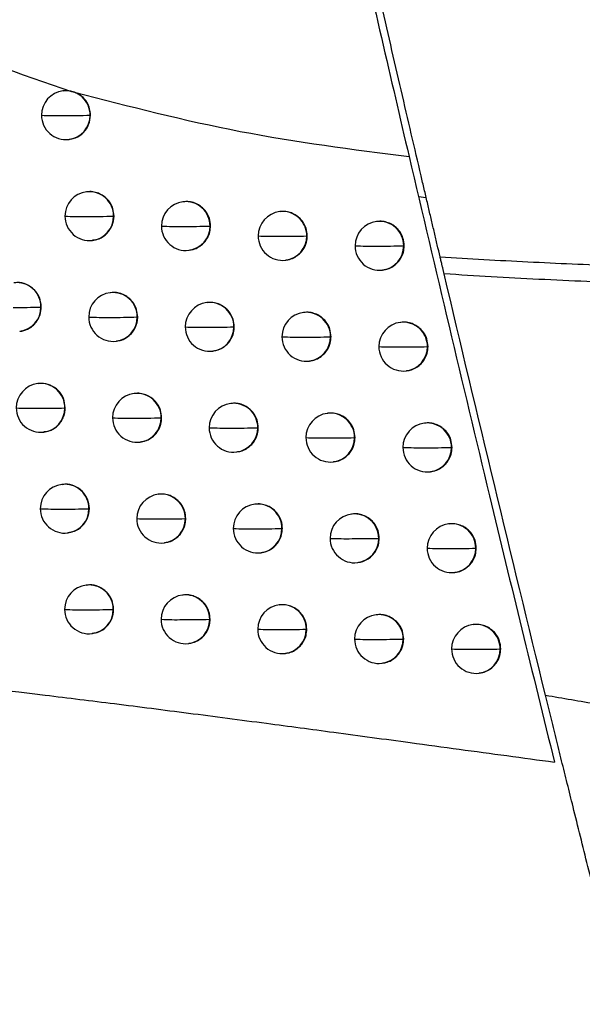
# Model space of a CAD drawing. Header units: millimetres. Extents: x 12 to 1209, y -252 to 1182.
# Tile 109 of 162: x 672 to 684, y 319 to 339. Entities that reach past the tile are written whole.
import ezdxf

# ---------------------------------------------------------------- set-up
doc = ezdxf.new("R2010")
doc.units = ezdxf.units.MM

msp = doc.modelspace()

# ---------------------------------------------------------------- linework, layer by layer
at = {"color": 7, "linetype": 'Continuous', "lineweight": 25}
for p, q in [((672.972, 337.685), (672.964, 337.684)), ((673.527, 337.189), (673.519, 337.188)), ((673.519, 337.188), (673.519, 337.188)), ((673.083, 336.691), (673.091, 336.692)), ((673.452, 335.62), (673.445, 335.62)), ((675.425, 335.418), (675.418, 335.417)), ((680.393, 335.494), (680.236, 335.517)), ((677.403, 335.215), (677.395, 335.215)), ((674.007, 335.124), (673.999, 335.123)), ((673.999, 335.123), (673.999, 335.123)), ((679.384, 335.014), (679.377, 335.013)), ((675.981, 334.921), (675.972, 334.92)), ((675.972, 334.92), (675.972, 334.92)), ((673.564, 334.627), (673.571, 334.628)), ((677.96, 334.719), (677.949, 334.718)), ((675.537, 334.424), (675.544, 334.425)), ((679.942, 334.518), (679.931, 334.516)), ((677.514, 334.222), (677.522, 334.223)), ((679.496, 334.02), (679.503, 334.021)), ((673.937, 333.557), (673.929, 333.556)), ((672.521, 333.264), (672.514, 333.263)), ((672.514, 333.263), (672.514, 333.263)), ((675.911, 333.354), (675.903, 333.353)), ((674.492, 333.061), (674.484, 333.06)), ((674.484, 333.06), (674.484, 333.059)), ((677.889, 333.152), (677.881, 333.151)), ((676.467, 332.858), (676.457, 332.857)), ((676.457, 332.857), (676.457, 332.857)), ((679.871, 332.95), (679.864, 332.95)), ((672.079, 332.766), (672.086, 332.767)), ((678.446, 332.656), (678.435, 332.655)), ((674.048, 332.563), (674.056, 332.564)), ((680.429, 332.454), (680.418, 332.453)), ((676.022, 332.36), (676.03, 332.361)), ((678, 332.158), (678.008, 332.159)), ((679.983, 331.957), (679.99, 331.957)), ((672.456, 331.697), (672.448, 331.696)), ((674.426, 331.494), (674.419, 331.493)), ((673.01, 331.201), (673.002, 331.2)), ((676.401, 331.292), (676.393, 331.291)), ((674.981, 330.998), (674.973, 330.997)), ((674.973, 330.997), (674.973, 330.997)), ((678.379, 331.09), (678.372, 331.089)), ((676.957, 330.796), (676.947, 330.794)), ((676.947, 330.794), (676.947, 330.794)), ((680.362, 330.888), (680.355, 330.887)), ((672.567, 330.704), (672.574, 330.704)), ((678.937, 330.594), (678.926, 330.592)), ((674.538, 330.5), (674.545, 330.501)), ((680.92, 330.392), (680.909, 330.391)), ((676.512, 330.298), (676.52, 330.299)), ((678.491, 330.096), (678.498, 330.097)), ((680.474, 329.894), (680.481, 329.895)), ((672.948, 329.636), (672.941, 329.635)), ((674.92, 329.433), (674.912, 329.432)), ((676.895, 329.23), (676.888, 329.229)), ((673.503, 329.139), (673.495, 329.138)), ((673.495, 329.138), (673.495, 329.138)), ((678.874, 329.028), (678.867, 329.027)), ((675.475, 328.936), (675.466, 328.935)), ((675.466, 328.935), (675.466, 328.935)), ((680.858, 328.827), (680.85, 328.826)), ((673.06, 328.642), (673.067, 328.643)), ((677.451, 328.734), (677.442, 328.733)), ((677.442, 328.733), (677.442, 328.733)), ((675.031, 328.439), (675.038, 328.44)), ((679.432, 328.532), (679.421, 328.531)), ((677.007, 328.236), (677.014, 328.237)), ((681.416, 328.331), (681.404, 328.329)), ((678.986, 328.035), (678.993, 328.035)), ((680.969, 327.833), (680.977, 327.834)), ((673.445, 327.575), (673.438, 327.574)), ((675.418, 327.372), (675.41, 327.371)), ((677.394, 327.17), (677.386, 327.169)), ((674, 327.079), (673.992, 327.078)), ((673.992, 327.078), (673.992, 327.078)), ((679.374, 326.968), (679.366, 326.967)), ((675.973, 326.876), (675.964, 326.875)), ((675.964, 326.875), (675.964, 326.875)), ((681.358, 326.767), (681.35, 326.766)), ((673.557, 326.581), (673.564, 326.582)), ((677.95, 326.674), (677.94, 326.673)), ((675.529, 326.378), (675.536, 326.379)), ((679.931, 326.472), (679.92, 326.471)), ((677.505, 326.176), (677.513, 326.177)), ((681.916, 326.271), (681.904, 326.269)), ((679.485, 325.974), (679.493, 325.975)), ((681.469, 325.773), (681.477, 325.774))]:
    msp.add_line(p, q, dxfattribs=at)
at = {"color": 7, "linetype": 'Continuous', "lineweight": 25, "flags": 128}
for points in [[(677.949, 334.718), (677.949, 334.718), (677.949, 334.718), (677.949, 334.718), (677.949, 334.718), (677.949, 334.718), (677.949, 334.718), (677.949, 334.718), (677.949, 334.718)], [(679.931, 334.516), (679.931, 334.516), (679.931, 334.516), (679.931, 334.516), (679.931, 334.516), (679.931, 334.516), (679.931, 334.516), (679.931, 334.516), (679.931, 334.516)], [(678.435, 332.655), (678.435, 332.655), (678.435, 332.655), (678.435, 332.655), (678.435, 332.655), (678.435, 332.655), (678.435, 332.655), (678.435, 332.655), (678.435, 332.654)], [(678.926, 330.592), (678.926, 330.592), (678.926, 330.592), (678.926, 330.592), (678.926, 330.592), (678.926, 330.592), (678.926, 330.592), (678.926, 330.592), (678.926, 330.592)], [(679.421, 328.531), (679.421, 328.531), (679.421, 328.531), (679.421, 328.531), (679.421, 328.531), (679.421, 328.531), (679.421, 328.531), (679.421, 328.531), (679.421, 328.531)], [(677.94, 326.673), (677.94, 326.673), (677.94, 326.673), (677.94, 326.672), (677.94, 326.672), (677.94, 326.672), (677.94, 326.672), (677.94, 326.672), (677.94, 326.672)], [(679.92, 326.471), (679.92, 326.471), (679.92, 326.471), (679.92, 326.471), (679.92, 326.471), (679.92, 326.47), (679.92, 326.47), (679.92, 326.47), (679.92, 326.47)]]:
    msp.add_lwpolyline(points, dxfattribs=at)
at = {"color": 7, "linetype": 'Continuous', "lineweight": 25}
for centre, radius, start, end in [((673.024, 337.188), 0.5, 96.8344, 180.1143), ((673.021, 337.19), 0.498, 359.7837, 96.4942), ((673.024, 337.188), 0.5, 180.1143, 276.8344), ((672.83, 343.644), 6.464, 267.2839, 271.093), ((673.062, 351.187), 14.007, 269.5581, 271.8693), ((673.022, 337.184), 0.496, 277.0815, 0.4546), ((673.504, 335.123), 0.5, 96.8344, 180.1115), ((673.501, 335.125), 0.498, 359.7837, 96.4942), ((675.477, 334.92), 0.5, 96.8344, 180.0941), ((675.474, 334.922), 0.498, 359.7837, 96.4942), ((677.455, 334.718), 0.5, 96.8344, 180.0766), ((677.452, 334.72), 0.498, 359.7837, 96.4942), ((673.504, 335.123), 0.5, 180.1115, 276.8344), ((673.312, 341.638), 6.523, 267.2989, 271.0857), ((673.543, 349.149), 14.033, 269.5593, 271.8607), ((673.503, 335.119), 0.496, 277.0814, 0.4524), ((679.436, 334.516), 0.5, 96.8344, 180.0598), ((679.433, 334.518), 0.498, 359.7837, 96.4941), ((675.477, 334.92), 0.5, 180.0941, 276.8344), ((675.29, 342.003), 7.091, 267.4702, 271.0109), ((675.523, 349.611), 14.698, 269.5816, 271.7511), ((675.476, 334.916), 0.496, 277.0814, 0.442), ((677.455, 334.718), 0.5, 180.0766, 276.8344), ((677.273, 342.583), 7.872, 267.6804, 270.9215), ((677.507, 350.435), 15.723, 269.6111, 271.6132), ((677.453, 334.714), 0.496, 277.0813, 0.4335), ((679.436, 334.516), 0.5, 180.0598, 276.8344), ((679.26, 343.482), 8.972, 267.9289, 270.8179), ((679.495, 351.783), 17.272, 269.6482, 271.4471), ((679.435, 334.512), 0.496, 277.0812, 0.4273), ((672.016, 333.265), 0.498, 359.7855, 96.4942), ((673.989, 333.06), 0.5, 96.8344, 180.1088), ((673.986, 333.061), 0.498, 359.7837, 96.4942), ((672.053, 346.891), 13.636, 269.5447, 271.9369), ((672.018, 333.259), 0.496, 277.0815, 0.4598), ((675.963, 332.857), 0.5, 96.8344, 180.0915), ((675.96, 332.859), 0.498, 359.7837, 96.4942), ((673.989, 333.06), 0.5, 180.1088, 276.8344), ((673.797, 339.635), 6.584, 267.3149, 271.0781), ((674.029, 347.118), 14.066, 269.5608, 271.8514), ((673.987, 333.056), 0.496, 277.0814, 0.4503), ((677.941, 332.655), 0.5, 96.8344, 180.0743), ((677.938, 332.657), 0.498, 359.7837, 96.4942), ((675.963, 332.857), 0.5, 180.0915, 276.8344), ((675.777, 340.021), 7.171, 267.4909, 271.0017), ((676.009, 347.62), 14.77, 269.584, 271.7382), ((675.961, 332.853), 0.496, 277.0813, 0.4403), ((679.923, 332.453), 0.5, 96.8344, 180.0578), ((679.92, 332.455), 0.498, 359.7837, 96.4941), ((677.941, 332.655), 0.5, 180.0743, 276.8344), ((677.76, 340.626), 7.978, 267.705, 270.9109), ((677.994, 348.491), 15.843, 269.6144, 271.5973), ((677.939, 332.651), 0.496, 277.0813, 0.4322), ((679.923, 332.453), 0.5, 180.0578, 276.8344), ((679.748, 341.563), 9.116, 267.9566, 270.8063), ((679.982, 349.905), 17.458, 269.6523, 271.4287), ((679.921, 332.449), 0.496, 277.0812, 0.4265), ((679.912, 332.452), 0.505, 0.1156, 0.1487), ((672.508, 331.2), 0.5, 96.8344, 180.1229), ((672.504, 331.202), 0.498, 359.7837, 96.4942), ((674.478, 330.997), 0.5, 96.8344, 180.1061), ((674.475, 330.999), 0.498, 359.7837, 96.4942), ((672.508, 331.2), 0.5, 180.1229, 276.8344), ((672.312, 337.392), 6.2, 267.1891, 271.1337), ((672.543, 344.816), 13.624, 269.5443, 271.9326), ((672.506, 331.196), 0.496, 277.0815, 0.4598), ((676.453, 330.794), 0.5, 96.8344, 180.089), ((676.45, 330.796), 0.498, 359.7837, 96.4942), ((674.478, 330.997), 0.5, 180.1061, 276.8344), ((674.288, 337.637), 6.648, 267.3319, 271.0701), ((674.519, 345.095), 14.105, 269.5625, 271.8413), ((674.476, 330.993), 0.496, 277.0814, 0.4482), ((678.431, 330.592), 0.5, 96.8344, 180.072), ((678.428, 330.594), 0.498, 359.7837, 96.4942), ((676.453, 330.794), 0.5, 180.089, 276.8344), ((676.268, 338.042), 7.255, 267.5124, 270.9921), ((676.5, 345.636), 14.849, 269.5866, 271.7247), ((676.451, 330.79), 0.496, 277.0813, 0.4386), ((680.414, 330.391), 0.5, 96.8344, 180.0558), ((680.411, 330.393), 0.498, 359.7837, 96.4941), ((678.431, 330.592), 0.5, 180.072, 276.8344), ((678.252, 338.674), 8.089, 267.7302, 270.9), ((678.485, 346.557), 15.971, 269.6179, 271.5809), ((678.43, 330.588), 0.496, 277.0813, 0.431), ((680.414, 330.391), 0.5, 180.0558, 276.8344), ((680.24, 339.651), 9.266, 267.9848, 270.7944), ((680.474, 348.039), 17.654, 269.6565, 271.4099), ((680.413, 330.387), 0.496, 277.0812, 0.4257), ((680.403, 330.389), 0.505, 0.1148, 0.1487), ((673, 329.138), 0.5, 96.8344, 180.1201), ((672.997, 329.14), 0.498, 359.7837, 96.4942), ((674.972, 328.935), 0.5, 96.8344, 180.1034), ((674.968, 328.937), 0.498, 359.7837, 96.4942), ((676.947, 328.733), 0.5, 96.8344, 180.0865), ((676.944, 328.735), 0.498, 359.7837, 96.4942), ((673, 329.138), 0.5, 180.1201, 276.8344), ((672.805, 335.381), 6.251, 267.2019, 271.1273), ((673.037, 342.782), 13.652, 269.5461, 271.9238), ((672.999, 329.134), 0.496, 277.0815, 0.4569), ((678.926, 328.531), 0.5, 96.8344, 180.0698), ((678.923, 328.533), 0.498, 359.7837, 96.4942), ((674.972, 328.935), 0.5, 180.1034, 276.8344), ((674.782, 335.642), 6.715, 267.3498, 271.0618), ((675.014, 343.079), 14.151, 269.5643, 271.8305), ((674.97, 328.931), 0.496, 277.0814, 0.4462), ((680.91, 328.329), 0.5, 96.8344, 180.0538), ((680.907, 328.331), 0.498, 359.7837, 96.4941), ((676.947, 328.733), 0.5, 180.0865, 276.8344), ((676.763, 336.068), 7.343, 267.5347, 270.9822), ((676.996, 343.66), 14.934, 269.5894, 271.7106), ((676.945, 328.729), 0.496, 277.0813, 0.4371), ((678.926, 328.531), 0.5, 180.0698, 276.8344), ((678.748, 336.728), 8.204, 267.756, 270.889), ((678.981, 344.632), 16.107, 269.6215, 271.5641), ((678.925, 328.527), 0.496, 277.0813, 0.4298), ((680.91, 328.329), 0.5, 180.0538, 276.8344), ((680.736, 337.746), 9.423, 268.0135, 270.7825), ((680.971, 346.185), 17.861, 269.6607, 271.3907), ((680.908, 328.325), 0.496, 277.0812, 0.425), ((680.899, 328.328), 0.505, 0.1141, 0.1487), ((673.497, 327.078), 0.5, 96.8344, 180.1173), ((673.494, 327.08), 0.498, 359.7837, 96.4942), ((675.47, 326.875), 0.5, 96.8344, 180.1007), ((675.466, 326.877), 0.498, 359.7837, 96.4942), ((677.446, 326.673), 0.5, 96.8344, 180.084), ((677.443, 326.674), 0.498, 359.7837, 96.4942), ((673.497, 327.078), 0.5, 180.1173, 276.8344), ((673.304, 333.374), 6.304, 267.2158, 271.1204), ((673.535, 340.739), 13.669, 269.5471, 271.916), ((673.496, 327.074), 0.496, 277.0815, 0.4546), ((679.426, 326.471), 0.5, 96.8344, 180.0676), ((679.423, 326.473), 0.498, 359.7837, 96.4942), ((675.47, 326.875), 0.5, 180.1007, 276.8344), ((675.281, 333.652), 6.785, 267.3687, 271.0532), ((675.513, 341.071), 14.203, 269.5663, 271.8191), ((675.468, 326.871), 0.496, 277.0814, 0.4443), ((681.41, 326.269), 0.5, 96.8344, 180.0519), ((681.406, 326.271), 0.498, 359.7837, 96.4941), ((677.446, 326.673), 0.5, 180.084, 276.8344), ((677.262, 334.098), 7.433, 267.5577, 270.9721), ((677.496, 341.693), 15.027, 269.5923, 271.696), ((677.444, 326.669), 0.496, 277.0813, 0.4355), ((679.426, 326.471), 0.5, 180.0676, 276.8344), ((679.248, 334.787), 8.324, 267.7824, 270.8777), ((679.482, 342.716), 16.252, 269.6252, 271.5467), ((679.424, 326.467), 0.496, 277.0812, 0.4287), ((681.41, 326.269), 0.5, 180.0519, 276.8344), ((681.237, 335.849), 9.586, 268.0427, 270.7704), ((681.472, 344.342), 18.079, 269.6651, 271.3712), ((681.408, 326.265), 0.496, 277.0812, 0.4243), ((681.399, 326.268), 0.505, 0.1134, 0.1487)]:
    msp.add_arc(centre, radius, start, end, dxfattribs=at)
for points, knots in [([(667.854, 341.388), (667.878, 341.246), (667.927, 340.962), (668.18, 340.444), (668.824, 339.676), (670.48, 338.57), (672.078, 338.033), (673.14, 337.676)], [0, 0, 0, 0, 0.063208, 0.126505, 0.252288, 0.502884, 1, 1, 1, 1]), ([(678.877, 341.388), (679.08, 340.503), (679.484, 338.732), (679.855, 337.138), (680.041, 336.341)], [0, 0, 0, 0, 0.5001891, 1, 1, 1, 1]), ([(680.675, 334.291), (680.656, 334.372), (680.618, 334.534), (680.559, 334.784), (680.499, 335.04), (680.438, 335.302), (680.375, 335.57), (680.268, 336.027), (680.113, 336.691), (679.906, 337.583), (679.692, 338.505), (679.499, 339.345), (679.327, 340.092), (679.179, 340.739), (679.081, 341.172), (679.031, 341.388)], [0, 0, 0, 0, 0.041569, 0.083096, 0.124619, 0.166179, 0.207813, 0.249561, 0.374709, 0.500151, 0.624624, 0.749296, 0.832887, 0.916354, 1, 1, 1, 1]), ([(673.14, 337.676), (673.104, 337.683), (673.048, 337.694), (672.992, 337.685), (672.972, 337.682)], [0, 0, 0, 0, 0.655797, 1, 1, 1, 1]), ([(673.14, 337.676), (673.152, 337.673), (673.173, 337.668), (673.193, 337.661), (673.201, 337.658)], [0, 0, 0, 0, 0.560084, 1, 1, 1, 1]), ([(673.527, 337.189), (673.523, 337.233), (673.516, 337.327), (673.454, 337.461), (673.351, 337.585), (673.252, 337.633), (673.201, 337.658)], [0, 0, 0, 0, 0.219592, 0.45948, 0.719629, 1, 1, 1, 1]), ([(673.201, 337.658), (674.325, 337.368), (676.574, 336.787), (678.885, 336.489), (680.041, 336.341)], [0, 0, 0, 0, 0.5000008, 1, 1, 1, 1]), ([(673.089, 336.7), (673.134, 336.706), (673.244, 336.72), (673.39, 336.828), (673.504, 336.992), (673.519, 337.123), (673.527, 337.189)], [0, 0, 0, 0, 0.189328, 0.459548, 0.729772, 1, 1, 1, 1]), ([(680.041, 336.341), (680.585, 334.026), (681.557, 329.892), (682.568, 325.768), (683.013, 323.953)], [0, 0, 0, 0, 0.560001, 1, 1, 1, 1]), ([(674.007, 335.124), (674.002, 335.175), (673.992, 335.287), (673.92, 335.418), (673.829, 335.512), (673.739, 335.573), (673.631, 335.613), (673.532, 335.629), (673.472, 335.62), (673.453, 335.617)], [0, 0, 0, 0, 0.1812928, 0.3962528, 0.5169255, 0.6460884, 0.7837351, 0.9298586, 1, 1, 1, 1]), ([(675.981, 334.921), (675.976, 334.974), (675.966, 335.087), (675.891, 335.219), (675.799, 335.312), (675.709, 335.372), (675.602, 335.411), (675.504, 335.426), (675.445, 335.417), (675.426, 335.414)], [0, 0, 0, 0, 0.186099, 0.402659, 0.522937, 0.650903, 0.786554, 0.929886, 1, 1, 1, 1]), ([(677.96, 334.719), (677.955, 334.772), (677.944, 334.886), (677.868, 335.019), (677.776, 335.111), (677.685, 335.17), (677.579, 335.209), (677.481, 335.224), (677.423, 335.215), (677.403, 335.212)], [0, 0, 0, 0, 0.187946, 0.405113, 0.525236, 0.652743, 0.787632, 0.9299, 1, 1, 1, 1]), ([(673.569, 334.635), (673.615, 334.641), (673.724, 334.655), (673.87, 334.763), (673.985, 334.927), (674, 335.058), (674.007, 335.124)], [0, 0, 0, 0, 0.188911, 0.459274, 0.729637, 1, 1, 1, 1]), ([(679.942, 334.518), (679.937, 334.571), (679.926, 334.686), (679.85, 334.818), (679.757, 334.91), (679.667, 334.969), (679.56, 335.007), (679.463, 335.023), (679.404, 335.013), (679.385, 335.01)], [0, 0, 0, 0, 0.18911, 0.406652, 0.526677, 0.653896, 0.788311, 0.929919, 1, 1, 1, 1]), ([(675.543, 334.43), (675.571, 334.432), (675.642, 334.439), (675.743, 334.489), (675.836, 334.561), (675.918, 334.664), (675.972, 334.786), (675.979, 334.882), (675.981, 334.921)], [0, 0, 0, 0, 0.116372, 0.296531, 0.458808, 0.603177, 0.837247, 1, 1, 1, 1]), ([(677.521, 334.227), (677.546, 334.229), (677.613, 334.236), (677.71, 334.281), (677.803, 334.349), (677.888, 334.448), (677.949, 334.574), (677.956, 334.676), (677.96, 334.719)], [0, 0, 0, 0, 0.106079, 0.278883, 0.436742, 0.579636, 0.81956, 1, 1, 1, 1]), ([(679.502, 334.025), (679.527, 334.027), (679.593, 334.034), (679.688, 334.077), (679.78, 334.143), (679.867, 334.241), (679.93, 334.369), (679.939, 334.472), (679.942, 334.518)], [0, 0, 0, 0, 0.102244, 0.272278, 0.42847, 0.570805, 0.812917, 1, 1, 1, 1]), ([(680.675, 334.291), (680.974, 334.273), (681.573, 334.235), (682.473, 334.188), (683.377, 334.146), (684.284, 334.111), (685.194, 334.083), (686.107, 334.06), (687.024, 334.043), (687.944, 334.032), (688.558, 334.03), (688.866, 334.029)], [0, 0, 0, 0, 0.109831, 0.21996, 0.330396, 0.441148, 0.552227, 0.663643, 0.775404, 0.88752, 1, 1, 1, 1]), ([(680.758, 333.941), (680.753, 333.963), (680.743, 334.005), (680.728, 334.068), (680.711, 334.139), (680.693, 334.217), (680.681, 334.267), (680.675, 334.291)], [0, 0, 0, 0, 0.166443, 0.332388, 0.500221, 0.7498, 1, 1, 1, 1]), ([(688.735, 333.673), (688.391, 333.675), (687.707, 333.679), (686.685, 333.694), (685.672, 333.716), (684.67, 333.745), (683.677, 333.783), (682.695, 333.828), (681.723, 333.879), (681.078, 333.921), (680.758, 333.941)], [0, 0, 0, 0, 0.129059, 0.256965, 0.383713, 0.509301, 0.633727, 0.756986, 0.879078, 1, 1, 1, 1]), ([(672.521, 333.264), (672.513, 333.329), (672.498, 333.46), (672.383, 333.627), (672.22, 333.734), (672.069, 333.777), (671.988, 333.757), (671.969, 333.752)], [0, 0, 0, 0, 0.232594, 0.465187, 0.697781, 0.930374, 1, 1, 1, 1]), ([(674.492, 333.061), (674.487, 333.112), (674.477, 333.224), (674.404, 333.355), (674.313, 333.449), (674.223, 333.51), (674.115, 333.55), (674.016, 333.566), (673.957, 333.556), (673.937, 333.553)], [0, 0, 0, 0, 0.182741, 0.398184, 0.518738, 0.647541, 0.784587, 0.929868, 1, 1, 1, 1]), ([(672.086, 332.769), (672.098, 332.77), (672.164, 332.775), (672.261, 332.817), (672.366, 332.893), (672.445, 332.987), (672.508, 333.113), (672.517, 333.212), (672.521, 333.264)], [0, 0, 0, 0, 0.05309, 0.278063, 0.424796, 0.594062, 0.785814, 1, 1, 1, 1]), ([(676.467, 332.858), (676.462, 332.91), (676.451, 333.024), (676.376, 333.156), (676.285, 333.249), (676.194, 333.308), (676.087, 333.347), (675.989, 333.363), (675.931, 333.354), (675.911, 333.351)], [0, 0, 0, 0, 0.186489, 0.403177, 0.523422, 0.651292, 0.786782, 0.929888, 1, 1, 1, 1]), ([(674.055, 332.57), (674.091, 332.574), (674.176, 332.584), (674.289, 332.65), (674.382, 332.738), (674.452, 332.849), (674.483, 332.95), (674.491, 333.026), (674.492, 333.051), (674.492, 333.061)], [0, 0, 0, 0, 0.150709, 0.355335, 0.532326, 0.681612, 0.896188, 0.962035, 1, 1, 1, 1]), ([(678.446, 332.656), (678.441, 332.709), (678.43, 332.823), (678.354, 332.956), (678.262, 333.048), (678.172, 333.107), (678.065, 333.145), (677.967, 333.161), (677.909, 333.151), (677.889, 333.148)], [0, 0, 0, 0, 0.188154, 0.405389, 0.525494, 0.65295, 0.787754, 0.929902, 1, 1, 1, 1]), ([(676.029, 332.366), (676.056, 332.369), (676.126, 332.375), (676.225, 332.424), (676.318, 332.494), (676.401, 332.596), (676.457, 332.719), (676.464, 332.817), (676.467, 332.858)], [0, 0, 0, 0, 0.113079, 0.290891, 0.451758, 0.595657, 0.831598, 1, 1, 1, 1]), ([(680.429, 332.454), (680.424, 332.508), (680.413, 332.622), (680.337, 332.755), (680.244, 332.847), (680.153, 332.906), (680.047, 332.944), (679.949, 332.959), (679.891, 332.95), (679.871, 332.947)], [0, 0, 0, 0, 0.189256, 0.406845, 0.526857, 0.654041, 0.788396, 0.929922, 1, 1, 1, 1]), ([(678.007, 332.164), (678.032, 332.166), (678.099, 332.172), (678.195, 332.217), (678.288, 332.284), (678.373, 332.383), (678.435, 332.509), (678.443, 332.612), (678.446, 332.656)], [0, 0, 0, 0, 0.104946, 0.27694, 0.434311, 0.577043, 0.817612, 1, 1, 1, 1]), ([(679.989, 331.962), (680.014, 331.964), (680.079, 331.97), (680.174, 332.013), (680.267, 332.079), (680.353, 332.177), (680.417, 332.305), (680.426, 332.409), (680.429, 332.454)], [0, 0, 0, 0, 0.1017067, 0.2713543, 0.4273128, 0.5695689, 0.8119874, 1, 1, 1, 1]), ([(673.01, 331.201), (673.002, 331.266), (672.987, 331.397), (672.872, 331.565), (672.709, 331.671), (672.558, 331.714), (672.476, 331.694), (672.457, 331.689)], [0, 0, 0, 0, 0.232594, 0.465187, 0.697781, 0.930374, 1, 1, 1, 1]), ([(674.981, 330.998), (674.976, 331.05), (674.966, 331.162), (674.893, 331.294), (674.802, 331.387), (674.711, 331.447), (674.604, 331.487), (674.505, 331.503), (674.446, 331.494), (674.427, 331.491)], [0, 0, 0, 0, 0.183773, 0.39956, 0.520029, 0.648575, 0.785192, 0.929874, 1, 1, 1, 1]), ([(672.573, 330.714), (672.608, 330.716), (672.677, 330.721), (672.769, 330.768), (672.851, 330.828), (672.919, 330.905), (672.97, 330.995), (673.003, 331.095), (673.008, 331.166), (673.01, 331.201)], [0, 0, 0, 0, 0.1462864, 0.2850596, 0.4252379, 0.5668212, 0.7098094, 0.8542024, 1, 1, 1, 1]), ([(676.957, 330.796), (676.952, 330.848), (676.941, 330.962), (676.866, 331.094), (676.774, 331.187), (676.684, 331.246), (676.577, 331.285), (676.479, 331.3), (676.421, 331.291), (676.401, 331.288)], [0, 0, 0, 0, 0.186828, 0.403628, 0.523845, 0.65163, 0.78698, 0.92989, 1, 1, 1, 1]), ([(674.544, 330.507), (674.576, 330.511), (674.655, 330.519), (674.763, 330.577), (674.856, 330.658), (674.931, 330.765), (674.975, 330.881), (674.98, 330.966), (674.981, 330.998)], [0, 0, 0, 0, 0.135015, 0.328462, 0.498728, 0.645764, 0.869255, 1, 1, 1, 1]), ([(678.937, 330.594), (678.932, 330.647), (678.921, 330.761), (678.845, 330.893), (678.753, 330.986), (678.662, 331.045), (678.555, 331.083), (678.458, 331.098), (678.399, 331.089), (678.38, 331.086)], [0, 0, 0, 0, 0.188348, 0.405645, 0.525735, 0.653142, 0.787866, 0.929904, 1, 1, 1, 1]), ([(676.519, 330.304), (676.545, 330.306), (676.614, 330.313), (676.713, 330.36), (676.805, 330.429), (676.889, 330.53), (676.947, 330.654), (676.954, 330.754), (676.957, 330.796)], [0, 0, 0, 0, 0.110521, 0.286509, 0.446281, 0.589815, 0.82721, 1, 1, 1, 1]), ([(680.92, 330.392), (680.915, 330.445), (680.904, 330.56), (680.828, 330.693), (680.735, 330.785), (680.644, 330.843), (680.538, 330.881), (680.441, 330.897), (680.382, 330.887), (680.363, 330.884)], [0, 0, 0, 0, 0.189396, 0.40703, 0.52703, 0.654179, 0.788478, 0.929925, 1, 1, 1, 1]), ([(678.498, 330.101), (678.523, 330.103), (678.589, 330.11), (678.685, 330.154), (678.777, 330.221), (678.863, 330.319), (678.925, 330.446), (678.933, 330.549), (678.937, 330.594)], [0, 0, 0, 0, 0.103979, 0.275279, 0.432234, 0.574828, 0.815947, 1, 1, 1, 1]), ([(680.48, 329.899), (680.505, 329.902), (680.57, 329.908), (680.665, 329.951), (680.757, 330.016), (680.844, 330.114), (680.908, 330.242), (680.917, 330.346), (680.92, 330.392)], [0, 0, 0, 0, 0.101231, 0.270534, 0.426285, 0.568472, 0.811162, 1, 1, 1, 1]), ([(673.503, 329.139), (673.495, 329.205), (673.48, 329.335), (673.365, 329.503), (673.202, 329.61), (673.05, 329.652), (672.969, 329.632), (672.95, 329.628)], [0, 0, 0, 0, 0.232594, 0.465187, 0.697781, 0.930374, 1, 1, 1, 1]), ([(675.475, 328.936), (675.47, 328.988), (675.46, 329.101), (675.386, 329.233), (675.295, 329.326), (675.204, 329.386), (675.097, 329.426), (674.998, 329.441), (674.939, 329.432), (674.92, 329.429)], [0, 0, 0, 0, 0.184555, 0.400602, 0.521007, 0.649358, 0.78565, 0.929878, 1, 1, 1, 1]), ([(677.451, 328.734), (677.446, 328.787), (677.436, 328.901), (677.36, 329.033), (677.269, 329.125), (677.178, 329.185), (677.071, 329.223), (676.974, 329.239), (676.915, 329.23), (676.895, 329.227)], [0, 0, 0, 0, 0.187128, 0.404027, 0.524219, 0.651929, 0.787155, 0.929892, 1, 1, 1, 1]), ([(673.065, 328.651), (673.11, 328.657), (673.22, 328.671), (673.366, 328.778), (673.481, 328.942), (673.495, 329.074), (673.503, 329.139)], [0, 0, 0, 0, 0.1889, 0.459265, 0.729632, 1, 1, 1, 1]), ([(679.432, 328.532), (679.427, 328.585), (679.416, 328.7), (679.34, 328.832), (679.247, 328.924), (679.157, 328.983), (679.05, 329.022), (678.953, 329.037), (678.894, 329.028), (678.875, 329.025)], [0, 0, 0, 0, 0.18853, 0.405886, 0.52596, 0.653322, 0.787972, 0.929907, 1, 1, 1, 1]), ([(675.038, 328.445), (675.068, 328.448), (675.143, 328.456), (675.247, 328.51), (675.34, 328.586), (675.418, 328.691), (675.467, 328.81), (675.473, 328.901), (675.475, 328.936)], [0, 0, 0, 0, 0.125678, 0.312473, 0.478739, 0.624439, 0.853225, 1, 1, 1, 1]), ([(681.416, 328.331), (681.411, 328.384), (681.4, 328.499), (681.323, 328.632), (681.231, 328.724), (681.14, 328.782), (681.033, 328.82), (680.936, 328.836), (680.878, 328.826), (680.858, 328.823)], [0, 0, 0, 0, 0.1895316, 0.4072084, 0.5271968, 0.6543125, 0.7885563, 0.929928, 1, 1, 1, 1]), ([(677.013, 328.242), (677.039, 328.244), (677.107, 328.251), (677.205, 328.297), (677.297, 328.366), (677.382, 328.466), (677.441, 328.591), (677.448, 328.691), (677.451, 328.734)], [0, 0, 0, 0, 0.108483, 0.283017, 0.441915, 0.585158, 0.823712, 1, 1, 1, 1]), ([(678.993, 328.04), (679.017, 328.042), (679.083, 328.048), (679.179, 328.092), (679.271, 328.158), (679.357, 328.257), (679.42, 328.384), (679.428, 328.487), (679.432, 328.532)], [0, 0, 0, 0, 0.103146, 0.273849, 0.430445, 0.572918, 0.814512, 1, 1, 1, 1]), ([(680.976, 327.838), (681, 327.84), (681.065, 327.846), (681.16, 327.889), (681.253, 327.955), (681.34, 328.053), (681.404, 328.18), (681.412, 328.285), (681.416, 328.331)], [0, 0, 0, 0, 0.100807, 0.269803, 0.42537, 0.567493, 0.810425, 1, 1, 1, 1]), ([(674, 327.079), (673.992, 327.144), (673.977, 327.275), (673.862, 327.442), (673.699, 327.549), (673.547, 327.592), (673.466, 327.572), (673.447, 327.567)], [0, 0, 0, 0, 0.232594, 0.465187, 0.697781, 0.930374, 1, 1, 1, 1]), ([(675.973, 326.876), (675.968, 326.928), (675.958, 327.041), (675.884, 327.173), (675.792, 327.266), (675.702, 327.326), (675.594, 327.365), (675.496, 327.381), (675.437, 327.372), (675.418, 327.369)], [0, 0, 0, 0, 0.185175, 0.401429, 0.521782, 0.649979, 0.786014, 0.929881, 1, 1, 1, 1]), ([(677.95, 326.674), (677.945, 326.727), (677.935, 326.84), (677.859, 326.973), (677.767, 327.065), (677.677, 327.124), (677.57, 327.163), (677.472, 327.179), (677.413, 327.169), (677.394, 327.166)], [0, 0, 0, 0, 0.187397, 0.404385, 0.524554, 0.652197, 0.787312, 0.929894, 1, 1, 1, 1]), ([(673.562, 326.59), (673.608, 326.596), (673.717, 326.61), (673.863, 326.718), (673.978, 326.882), (673.993, 327.013), (674, 327.079)], [0, 0, 0, 0, 0.189329, 0.459549, 0.729772, 1, 1, 1, 1]), ([(679.931, 326.472), (679.926, 326.525), (679.915, 326.639), (679.839, 326.772), (679.747, 326.864), (679.656, 326.923), (679.55, 326.961), (679.452, 326.977), (679.394, 326.967), (679.374, 326.964)], [0, 0, 0, 0, 0.188701, 0.406113, 0.526172, 0.653492, 0.788072, 0.929909, 1, 1, 1, 1]), ([(675.536, 326.384), (675.564, 326.387), (675.637, 326.394), (675.739, 326.445), (675.831, 326.519), (675.912, 326.622), (675.964, 326.744), (675.971, 326.838), (675.973, 326.876)], [0, 0, 0, 0, 0.119505, 0.301902, 0.465525, 0.610343, 0.842633, 1, 1, 1, 1]), ([(681.916, 326.271), (681.911, 326.324), (681.9, 326.439), (681.823, 326.572), (681.731, 326.664), (681.64, 326.722), (681.533, 326.76), (681.436, 326.775), (681.377, 326.766), (681.358, 326.763)], [0, 0, 0, 0, 0.189662, 0.4073802, 0.5273574, 0.654441, 0.7886323, 0.9299315, 1, 1, 1, 1]), ([(677.512, 326.182), (677.538, 326.184), (677.605, 326.19), (677.702, 326.236), (677.794, 326.304), (677.879, 326.403), (677.939, 326.529), (677.947, 326.63), (677.95, 326.674)], [0, 0, 0, 0, 0.106825, 0.280175, 0.438363, 0.581369, 0.820866, 1, 1, 1, 1]), ([(659.746, 326.484), (661.157, 326.403), (663.994, 326.239), (668.283, 325.827), (671.632, 325.445), (674.049, 325.146), (675.557, 324.954), (677.051, 324.758), (678.564, 324.556), (679.878, 324.379), (681.382, 324.174), (682.365, 324.041), (683.013, 323.953)], [0, 0, 0, 0, 0.183501, 0.368802, 0.554481, 0.615307, 0.679927, 0.748362, 0.807278, 0.874179, 0.916925, 1, 1, 1, 1]), ([(679.492, 325.979), (679.517, 325.982), (679.582, 325.988), (679.678, 326.031), (679.77, 326.097), (679.856, 326.196), (679.92, 326.323), (679.928, 326.427), (679.931, 326.472)], [0, 0, 0, 0, 0.102423, 0.272608, 0.428892, 0.571261, 0.813266, 1, 1, 1, 1]), ([(681.476, 325.778), (681.5, 325.78), (681.565, 325.786), (681.66, 325.829), (681.752, 325.894), (681.839, 325.992), (681.904, 326.12), (681.912, 326.225), (681.916, 326.271)], [0, 0, 0, 0, 0.100429, 0.269151, 0.424551, 0.566619, 0.809767, 1, 1, 1, 1]), ([(682.831, 325.322), (683.185, 325.261), (683.874, 325.142), (684.881, 324.974), (685.832, 324.821), (686.905, 324.654), (688.097, 324.48), (689.41, 324.303), (690.268, 324.201), (690.687, 324.151)], [0, 0, 0, 0, 0.13576, 0.264367, 0.385789, 0.499995, 0.674192, 0.840873, 1, 1, 1, 1]), ([(685.208, 315.831), (685.185, 315.922), (685.139, 316.103), (685.068, 316.38), (684.997, 316.66), (684.924, 316.945), (684.851, 317.233), (684.777, 317.525), (684.701, 317.822), (684.55, 318.42), (684.318, 319.337), (684.006, 320.581), (683.696, 321.824), (683.453, 322.801), (683.276, 323.516), (683.16, 323.984), (683.048, 324.441), (682.937, 324.889), (682.867, 325.177), (682.831, 325.322)], [0, 0, 0, 0, 0.031321, 0.06254, 0.09369, 0.124806, 0.155921, 0.18707, 0.218285, 0.249602, 0.374508, 0.499443, 0.624473, 0.749584, 0.799792, 0.849797, 0.899738, 0.949759, 1, 1, 1, 1])]:
    msp.add_open_spline(points, degree=3, knots=knots, dxfattribs=at)
msp.add_open_spline([(682.831, 325.322), (682.127, 328.192), (681.436, 331.065), (680.758, 333.941)], degree=3, dxfattribs=at)

doc.saveas('drawing.dxf')
